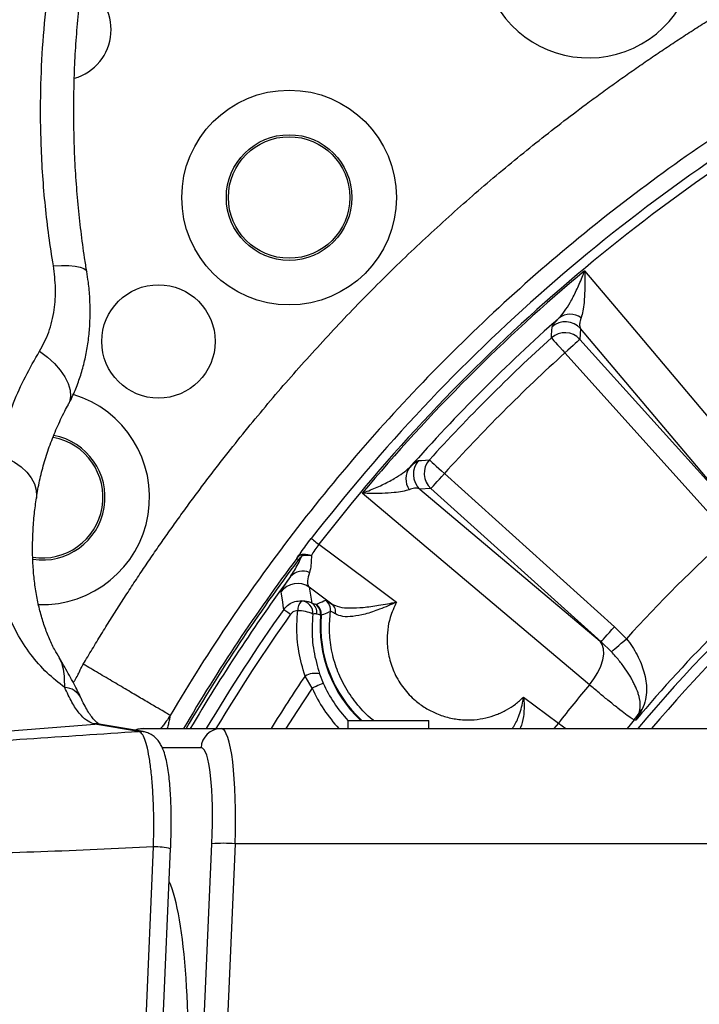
# Model space of a CAD drawing. Extents: x 0 to 16820, y 0 to 11880.
# Tile 26 of 77: x 7371 to 7539, y 6662 to 6905. Entities that reach past the tile are written whole.
import ezdxf

# ---------------------------------------------------------------- set-up
doc = ezdxf.new("R2010")
doc.units = 0
doc.header["$LTSCALE"] = 20
doc.layers.get('0').update_dxf_attribs({"linetype": 'CONTINUOUS'})
doc.styles.add('SLDTEXTSTYLE0', font='TXT', dxfattribs={"width": 0.605})
doc.dimstyles.new('SLDDIMSTYLE1', dxfattribs={"dimtxt": 100, "dimasz": 100, "dimexe": 0, "dimexo": 0.0625, "dimgap": 25, "dimtad": 1, "dimdec": 4, "dimlfac": 20, "dimzin": 12, "dimtxsty": 'SLDTEXTSTYLE0', "dimsah": 1, "dimcen": 0.09, "dimazin": 3, "dimtfac": 1, "dimtofl": 0, "dimtmove": 0, "dimatfit": 3, "dimtolj": 1, "dimtzin": 12})

# ---------------------------------------------------------------- blocks, each defined once
blk = doc.blocks.new('_D_2')
at = {"color": 7, "linetype": 'CONTINUOUS'}
for p, q in [((4317.75, 7120.33), (3817.21, 7208.59)), ((7831.16, 6507.87), (11826.43, 6507.87))]:
    blk.add_line(p, q, dxfattribs=at)
blk.add_arc((7791.16, 6507.87), 4005.26, 0, 170, dxfattribs=at)
for points in [[(3846.75, 7203.38), (3880.08, 7298.85), (3850.61, 7304.42)], [(11796.43, 6507.87), (11810.18, 6608.05), (11780.18, 6607.68)]]:
    blk.add_solid(points, dxfattribs=at)
at = {"color": 7, "linetype": 'CONTINUOUS', "insert": (8009.94, 10638.69), "char_height": 100, "attachment_point": 1, "rotation": 355, "style": 'SLDTEXTSTYLE0'}
blk.add_mtext('170°', dxfattribs=at)

msp = doc.modelspace()

# ---------------------------------------------------------------- linework, layer by layer
at = {"color": 8, "linetype": 'CONTINUOUS'}
for p, q in [((7509.5679735, 6829.1149831), (7509.4280516, 6826.4297641)), ((7547.054482, 6784.6573389), (7509.5679735, 6829.1149831)), ((7509.4280516, 6826.4297641), (7547.261325, 6784.4116783)), ((7543.5506974, 6781.0705996), (7505.717424, 6823.0887151)), ((7475.9476458, 6793.3189369), (7517.9657613, 6755.4856634)), ((7472.6065968, 6789.6083093), (7469.9213778, 6789.4683874)), ((7469.9213778, 6789.4683874), (7514.379022, 6751.9818789)), ((7514.6246825, 6751.7750359), (7472.6065968, 6789.6083093)), ((7442.6003967, 6765.2534342), (7443.2402228, 6761.3545454)), ((7448.1639539, 6761.1072159), (7442.6003967, 6765.2534342)), ((7443.2402228, 6761.3545454), (7444.1500877, 6761.0437668)), ((7444.1500877, 6761.0437668), (7444.3114077, 6761.0200739)), ((7445.5463861, 6758.3275235), (7445.3746651, 6758.351276)), ((7517.9657613, 6755.4856634), (7520.9058498, 6752.547065)), ((7517.2157263, 6749.2919511), (7514.6246825, 6751.7750359)), ((7443.2972346, 6740.3351611), (7441.536573, 6743.340919)), ((7445.1224183, 6743.8456065), (7446.0212563, 6741.5644771)), ((7495.5035125, 6738.1533182), (7504.1150724, 6731.7315287)), ((7213.0198752, 6717.0889324), (7389.6138345, 6731.4952261)), ((7389.6138345, 6731.4952261), (7389.3138741, 6731.5631008)), ((7400.4574095, 6729.6794898), (7389.6138345, 6731.4952261)), ((7504.1150724, 6731.7315287), (7502.9847001, 6730.3716338)), ((7504.1150724, 6731.7315287), (7505.9055661, 6730.3716338)), ((7415.8793961, 6725.6333179), (7406.307963, 6725.6333179)), ((7412.8485893, 6570.8716384), (7418.5585653, 6701.9417233)), ((7424.2713426, 6701.9417233), (7418.5613667, 6570.8716384)), ((7563.7846415, 6701.9417233), (7424.2713426, 6701.9417233)), ((7398.8709425, 6579.9931458), (7404.1416322, 6701.1769659))]:
    msp.add_line(p, q, dxfattribs=at)
at = {"color": 7, "linetype": 'CONTINUOUS'}
for p, q in [((7380.9091424, 6747.6241386), (7380.868045, 6747.6903147)), ((7401.5821193, 6729.6230144), (7390.7385443, 6731.4387507)), ((7452.0859395, 6732.3716379), (7452.0859395, 6730.3716338)), ((7452.0859395, 6732.3716379), (7462.08593, 6732.3716379)), ((7462.08593, 6732.3716379), (7472.0859204, 6732.3716379)), ((7472.0859204, 6730.3716338), (7472.0859204, 6732.3716379)), ((7401.7347072, 6730.3716338), (7420.8110546, 6730.3716338)), ((7420.8110546, 6730.3716338), (7541.8788319, 6730.3716338)), ((7403.0851399, 6579.5142076), (7408.3557998, 6700.6980276))]:
    msp.add_line(p, q, dxfattribs=at)
at = {"color": 8, "linetype": 'CONTINUOUS', "flags": 128}
for points in [[(7379.4014429, 6844.6035481), (7381.4142917, 6844.6610964), (7383.2131599, 6844.6192539), (7384.7530161, 6844.4790638), (7385.9953557, 6844.2441023), (7386.9090949, 6843.9201808), (7387.4713753, 6843.5154057), (7387.6593088, 6843.1347406)], [(7510.5810438, 6843.3640993), (7521.5368842, 6830.3695715), (7557.8537558, 6787.2938311)], [(7502.3658251, 6826.7898357), (7502.4082934, 6827.5329268), (7502.5222872, 6829.4899857)], [(7502.3658251, 6826.7898357), (7502.4591659, 6826.6867793), (7502.6695107, 6826.4544702), (7502.9893492, 6826.1012829), (7503.4071778, 6825.6398833), (7503.907976, 6825.0868714), (7504.4737433, 6824.4620657), (7505.0842141, 6823.7879372), (7505.717424, 6823.0887151)], [(7509.4280516, 6826.4297641), (7509.3247269, 6826.336751), (7509.0918218, 6826.1270321), (7508.7377404, 6825.8082068), (7508.2751487, 6825.3916896), (7507.7207063, 6824.8924709), (7507.0943211, 6824.3284619), (7506.4184641, 6823.7199283), (7505.717424, 6823.0887151)], [(7376.0115181, 6823.4812415), (7377.9484008, 6822.0479882), (7379.6671902, 6820.4902208), (7381.1215137, 6818.8498712), (7382.2721814, 6817.1712554), (7383.088169, 6815.4995537), (7383.5474228, 6813.8799167), (7383.6376344, 6812.3560047), (7383.3563005, 6810.9688855), (7383.0700492, 6810.3230393)], [(7365.7802616, 6798.002342), (7367.8644274, 6797.1695161), (7369.7676336, 6796.1502171), (7371.4440142, 6794.9690318), (7372.8531872, 6793.6543918), (7373.9611779, 6792.2380364), (7374.7412537, 6790.7540596), (7375.1746093, 6789.2382837), (7375.2508138, 6787.7272463), (7375.2023851, 6787.2723437)], [(7469.5463751, 6796.5140736), (7470.288155, 6796.5576446), (7472.2465252, 6796.6705358)], [(7472.2465252, 6796.6705358), (7472.3495816, 6796.577195), (7472.5818907, 6796.3668502), (7472.935078, 6796.0470116), (7473.3964776, 6795.6291831), (7473.9494895, 6795.1283849), (7474.5742952, 6794.5626176), (7475.2484237, 6793.9521468), (7475.9476458, 6793.3189369)], [(7472.6065968, 6789.6083093), (7472.6996099, 6789.711634), (7472.9093288, 6789.9445391), (7473.2281541, 6790.2986205), (7473.6446713, 6790.7612121), (7474.14389, 6791.3156545), (7474.707899, 6791.9420398), (7475.3164326, 6792.6178968), (7475.9476458, 6793.3189369)], [(7511.7425297, 6741.1826051), (7498.7478231, 6752.1382219), (7455.6722616, 6788.4553171)], [(7443.0925821, 6777.2857344), (7443.1589817, 6777.2343552), (7443.2774757, 6777.1426237), (7443.4464549, 6777.0118213), (7443.663684, 6776.8437064), (7443.9262127, 6776.6404844), (7444.2304944, 6776.4049566), (7444.572476, 6776.1402524), (7444.9475383, 6775.849948)], [(7444.9475383, 6775.849948), (7456.868348, 6766.9618225), (7464.1044115, 6761.5664995)], [(7439.9515663, 6772.0618344), (7439.865527, 6772.126565), (7439.7883092, 6772.1846497), (7439.7202407, 6772.2358501), (7439.6615897, 6772.2799576), (7439.6126245, 6772.3167932), (7439.5735537, 6772.3462081), (7439.5445262, 6772.3680234), (7439.5257209, 6772.3821795)], [(7436.3094245, 6759.7935891), (7436.2628733, 6760.0845492), (7436.0280012, 6761.5587211), (7435.6242393, 6764.1202009)], [(7436.3094245, 6759.7935891), (7436.3478397, 6759.76632), (7436.4426409, 6759.6990264), (7436.5915929, 6759.5932877), (7436.7912089, 6759.4515479), (7437.0368098, 6759.2772043), (7437.3226737, 6759.0742505), (7437.6420652, 6758.8475144), (7437.9875337, 6758.6022413)], [(7445.3746651, 6758.351276), (7444.8642706, 6758.5144735), (7444.4630717, 6758.6428917)], [(7514.6246825, 6751.7750359), (7514.7177254, 6751.8783605), (7514.9274443, 6752.1112508), (7515.2462696, 6752.4653471), (7515.662757, 6752.9279238), (7516.1620055, 6753.4823811), (7516.7260145, 6754.1087812), (7517.3345481, 6754.7846383), (7517.9657613, 6755.4856634)], [(7517.2157263, 6749.2919511), (7517.3867022, 6749.4427806), (7517.6640128, 6749.6873981), (7518.0392836, 6750.0184274), (7518.5011898, 6750.4258699), (7519.0357541, 6750.8974171), (7519.6267937, 6751.4187938), (7520.2565168, 6751.9742793), (7520.9058498, 6752.547065)], [(7511.7425297, 6741.1826051), (7512.8759419, 6742.6752246), (7513.8261889, 6744.2345119), (7514.5596837, 6745.8053327), (7515.0504981, 6747.3321504), (7515.2812575, 6748.7609482), (7515.243796, 6750.0412113), (7514.9394845, 6751.1276698), (7514.379022, 6751.9818789)], [(7443.2972346, 6740.3351611), (7439.5373737, 6734.6078104), (7436.8416642, 6730.3716338)], [(7446.0212563, 6741.5644771), (7445.9306275, 6741.5235734), (7445.7496678, 6741.4419151), (7445.4846357, 6741.3223034), (7445.1445912, 6741.1688513), (7444.741187, 6740.9868038), (7444.2882811, 6740.7824195), (7443.8014005, 6740.562687), (7443.2972346, 6740.3351611)], [(7390.7613431, 6731.4342207), (7390.3497432, 6731.5156704), (7389.3138741, 6731.5631008)], [(7390.7385443, 6731.4387507), (7390.6528031, 6731.4523256), (7389.6138345, 6731.4952261)], [(7522.8263413, 6732.4972993), (7521.8537127, 6731.3302553), (7521.0611795, 6730.3716338)], [(7523.1912409, 6732.4248797), (7523.0570112, 6732.451523), (7522.8263413, 6732.4972993)], [(7401.5803908, 6729.6233124), (7401.4963781, 6729.6365893), (7400.4574095, 6729.6794898)]]:
    msp.add_lwpolyline(points, dxfattribs=at)
at = {"color": 7, "linetype": 'CONTINUOUS'}
for centre, radius in [((7437.6113329, 6861.425028), 26.5), ((7437.6113329, 6861.425028), 15.5), ((7437.6113329, 6861.425028), 15), ((7405.3524318, 6825.9107475), 14)]:
    msp.add_circle(centre, radius, dxfattribs=at)
for centre, radius, start, end in [((7791.1647235, 6507.8716374), 3487, 190, 170), ((7791.1647235, 6507.8716374), 1348, 190, 170), ((7511.5682718, 6922.3904237), 26.5, 68.172620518, 10.23920575), ((7381.1647235, 6902.8716374), 12.5, 286.13561954, 64.841865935), ((7376.6459372, 6787.4680891), 26.5, 268.043364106, 73.298312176), ((7376.6459372, 6787.4680891), 15, 261.008168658, 79.741292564), ((7376.6459372, 6787.4680891), 15.5, 261.457953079, 79.486189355), ((7791.1647235, 6507.8716374), 438.5796705, 143.635970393, 149.514555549), ((7401.7359842, 6725.4826769), 4.8889571, 90.014965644, 114.390276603)]:
    msp.add_arc(centre, radius, start, end, dxfattribs=at)
at = {"color": 8, "linetype": 'CONTINUOUS'}
for centre, radius, start, end in [((7791.1647235, 6507.8716374), 440.1569948, 120.14962838, 142.259484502), ((7791.1647235, 6507.8716374), 437.8112773, 120.14962838, 142.259484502), ((7791.1647235, 6507.8716374), 347.8864393, 104.357550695, 140.239750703), ((7791.1647235, 6507.8716374), 437.3584312, 129.906877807, 140.093122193), ((7791.1647235, 6507.8716374), 345.2830534, 106.973662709, 139.879382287), ((7791.1647235, 6507.8716374), 432.6426478, 131.542887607, 138.457112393), ((7505.8561197, 6825.7512827), 5.0092254, 42.18302672, 131.72365252), ((7507.014847, 6827.9893835), 4.6203697, 54.381396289, 126.839858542), ((7505.7162563, 6823.0660119), 5.0092168, 42.183914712, 131.978623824), ((7791.1647235, 6507.8716374), 430.2483248, 132.162662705, 137.837337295), ((7791.1647235, 6507.8716374), 425.2551772, 132.162662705, 137.837337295), ((7473.2850781, 6793.1802412), 5.0092254, 138.27634748, 227.816973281), ((7475.970349, 6793.3201046), 5.0092168, 138.021376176, 227.816085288), ((7471.0469774, 6792.0215139), 4.6203697, 143.160141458, 215.618603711), ((7791.1647235, 6507.8716374), 364.5626394, 132.155717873, 137.844282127), ((7791.1647235, 6507.8716374), 349.6197189, 129.961933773, 140.038066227), ((7791.1647235, 6507.8716374), 440.0179812, 143.0487166, 149.624748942), ((7791.1647235, 6507.8716374), 439.4851071, 143.0487166, 149.584022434), ((7443.3853244, 6772.0088815), 2.7853109, 150.027575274, 160.79410389), ((7441.0017279, 6765.136306), 4.0943387, 66.579107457, 137.328696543), ((7439.6800069, 6761.1921381), 5.0022798, 54.280908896, 144.172585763), ((7791.1647235, 6507.8716374), 435.1860973, 144.627965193, 149.251170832), ((7442.7739658, 6759.6711332), 3.047308, 133.596857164, 184.489075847), ((7440.4845289, 6758.879261), 3.0046542, 354.993015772, 86.411253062), ((7441.481923, 6758.9300663), 2.9949486, 354.497663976, 54.049330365), ((7442.3918052, 6758.6193569), 2.9948824, 354.864408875, 54.048822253), ((7442.5562492, 6758.5855484), 3.001249, 355.068049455, 54.210477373), ((7444.8397076, 6759.6076287), 3.0010374, 352.924215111, 54.211877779), ((7446.5774912, 6759.1528189), 2.5172468, 348.68424805, 50.932371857), ((7791.1647235, 6507.8716374), 433.1281226, 144.627965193, 149.089078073), ((7439.9983077, 6751.6452938), 7.7917459, 63.477402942, 91.929170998), ((7477.1023659, 6755.590905), 31.8475648, 175.027654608, 226.808915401), ((7477.1023659, 6755.590905), 31.6744334, 175.043553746, 227.143561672), ((7791.1647235, 6507.8716374), 421.5277303, 146.040327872, 148.140243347), ((7443.9702491, 6739.0406576), 4.9411565, 76.515750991, 119.507116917), ((7382.0469385, 6735.8878421), 4.6333536, 25.832375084, 88.102111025), ((7477.1023659, 6755.590905), 37.0880758, 204.288923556, 222.842328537), ((7477.1023659, 6755.590905), 34.0994917, 204.288923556, 222.916131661), ((7791.1647235, 6507.8716374), 364.0202733, 140.138910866, 142.050589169), ((7515.1086933, 6738.9009722), 10.0284154, 320.316009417, 333.014845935), ((7526.7117586, 6732.677441), 3.1479043, 126.865345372, 147.894642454), ((7420.8398484, 6725.406062), 4.9656553, 90.332236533, 177.376912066), ((7421.4149539, 6668.0949239), 33.9671132, 85.176142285, 94.823857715), ((7404.5759428, 6686.2187998), 14.9644699, 75.369244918, 91.66311669)]:
    msp.add_arc(centre, radius, start, end, dxfattribs=at)
for centre, major_axis, ratio, start_param, end_param in [((7419.5170023, 6700.3716374), (1.3264313, 29.9992851), 0.1561366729, 4.7716523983, 6.2900888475), ((7414.5853285, 6700.6333172), (1.3263896, 24.9991436), 0.1560060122, 4.7730259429, 6.2914623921), ((7401.2932135, 6625.7781991), (3.713891, 69.9976022), 0.1560060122, 4.7730259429, 5.9900029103)]:
    msp.add_ellipse(centre, major_axis=major_axis, ratio=ratio, start_param=start_param, end_param=end_param, dxfattribs=at)
for points, knots in [([(7379.4014429, 6844.6035481), (7379.0171857, 6847.0350127), (7378.2486703, 6851.8979481), (7377.3903584, 6859.3182914), (7376.7528515, 6866.8097973), (7376.2831646, 6875.8262442), (7376.1703398, 6886.3805885), (7376.6572108, 6898.4526369), (7377.773531, 6910.5445025), (7379.5099234, 6922.4112056), (7381.8422054, 6933.9545057), (7384.7383596, 6945.0863146), (7388.2305813, 6955.8962144), (7392.2647865, 6966.1706314), (7396.799962, 6975.8290325), (7401.790032, 6984.8040365), (7407.2783328, 6993.1526368), (7413.1691197, 7000.701271), (7419.407469, 7007.3966732), (7425.9597961, 7013.2224507), (7432.8678473, 7018.1876052), (7439.3448488, 7021.8040525), (7445.2297564, 7024.3329248), (7450.4512094, 7026.0341926), (7455.7369671, 7027.2636981), (7459.2947375, 7027.6466852), (7461.0736345, 7027.8381801)], [0, 0, 0, 0, 0.0289409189, 0.0578819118, 0.0869833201, 0.1160847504, 0.1621286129, 0.2084945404, 0.2553591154, 0.3029064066, 0.3489631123, 0.3953405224, 0.4422136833, 0.489764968, 0.5359770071, 0.582509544, 0.6295367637, 0.6772401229, 0.7235683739, 0.7702153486, 0.8178642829, 0.865858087, 0.8992746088, 0.9326907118, 0.9663451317, 1, 1, 1, 1]), ([(7386.7981223, 6746.2667093), (7387.162686, 6746.8832118), (7387.8917513, 6748.1161116), (7388.9959931, 6749.9589386), (7390.1078977, 6751.7967703), (7391.2282366, 6753.6291517), (7392.3568032, 6755.4562047), (7393.4936528, 6757.2778967), (7394.6387705, 6759.0942364), (7395.7921604, 6760.9052214), (7396.9538214, 6762.7108524), (7398.1237537, 6764.5111293), (7399.3019573, 6766.306052), (7400.4884323, 6768.0956206), (7401.6831785, 6769.879835), (7402.886196, 6771.6586953), (7404.0974848, 6773.4322014), (7405.317045, 6775.2003533), (7406.5448764, 6776.9631511), (7407.7809791, 6778.7205947), (7409.025353, 6780.4726841), (7410.2779983, 6782.2194194), (7411.5389148, 6783.9608005), (7412.8081027, 6785.6968275), (7414.0855618, 6787.4275002), (7415.3712922, 6789.1528188), (7416.6652938, 6790.8727832), (7417.9675669, 6792.5873935), (7419.2781107, 6794.2966491), (7420.5969278, 6796.0005526), (7424.6836615, 6801.2311971), (7431.6894306, 6809.8594577), (7441.9090947, 6821.6265104), (7452.5077956, 6833.0408327), (7463.4777605, 6844.0950774), (7474.8080247, 6854.7786981), (7486.4891555, 6865.0794163), (7498.5171807, 6874.9940359), (7507.9088874, 6882.2253921), (7514.4386657, 6887.0371082), (7517.9727456, 6889.5913396), (7521.5283327, 6892.1114169), (7525.1054348, 6894.5973508), (7528.7040523, 6897.0491343), (7532.3241759, 6899.4667844), (7535.9658416, 6901.85024), (7539.6289144, 6904.1997276), (7543.313898, 6906.5144023), (7547.0189118, 6908.797417), (7549.5067085, 6910.2903266), (7550.750694, 6911.0368338)], [0, 0, 0, 0, 0.0091480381, 0.0182945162, 0.0274396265, 0.0365835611, 0.0457265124, 0.0548686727, 0.0640102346, 0.0731513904, 0.0822923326, 0.0914332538, 0.1005743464, 0.109715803, 0.1188578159, 0.1280005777, 0.1371442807, 0.1462891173, 0.1554352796, 0.16458296, 0.1737323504, 0.1828836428, 0.192037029, 0.2011927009, 0.2103508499, 0.2195116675, 0.228675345, 0.2378420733, 0.2470120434, 0.256185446, 0.2653624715, 0.331794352, 0.3981134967, 0.4643928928, 0.530705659, 0.5969914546, 0.6632616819, 0.7295898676, 0.7960493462, 0.8146250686, 0.833189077, 0.851742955, 0.870288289, 0.8888266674, 0.9073596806, 0.92588892, 0.9444159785, 0.9629424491, 0.9814699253, 1, 1, 1, 1]), ([(7565.1315707, 6890.6152781), (7549.0349946, 6881.1092819), (7533.5389535, 6870.5865502), (7503.9940226, 6847.6747198), (7489.9452574, 6835.2857178), (7463.518226, 6808.8382806), (7451.1400711, 6794.7799571), (7428.2510517, 6765.2173503), (7417.7402837, 6749.7131916), (7408.2467144, 6733.6092829)], [0, 0, 0, 0, 0.25, 0.25, 0.5, 0.5, 0.75, 0.75, 1, 1, 1, 1]), ([(7376.0115181, 6823.4812415), (7376.8233471, 6825.0104546), (7378.4784804, 6828.1281694), (7379.6928401, 6833.4462659), (7380.0982933, 6839.0057537), (7379.636328, 6842.7167173), (7379.4014429, 6844.6035481)], [0, 0, 0, 0, 0.256601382, 0.5231513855, 0.7575474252, 1, 1, 1, 1]), ([(7504.2445635, 6831.6871322), (7504.7114187, 6832.2174815), (7505.6601157, 6833.2952049), (7507.0946422, 6835.6217509), (7508.5510989, 6838.4270896), (7509.7217358, 6841.1225948), (7510.375641, 6842.8115091), (7510.5783222, 6843.3567774), (7510.5810438, 6843.3640993)], [0, 0, 0, 0, 0.1930959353, 0.3923904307, 0.6360041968, 0.8839748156, 0.998442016, 1, 1, 1, 1]), ([(7510.5810438, 6843.3640993), (7510.5813223, 6843.3567476), (7510.6019848, 6842.8113214), (7510.6484199, 6841.1335332), (7510.6429772, 6838.4413123), (7510.4772315, 6835.6628801), (7510.1917234, 6833.3402173), (7509.8675345, 6832.2764162), (7509.70569, 6831.7453361)], [0, 0, 0, 0, 0.0015655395, 0.1161486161, 0.3620028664, 0.6076529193, 0.8041290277, 1, 1, 1, 1]), ([(7502.5222872, 6829.4899857), (7502.5753856, 6829.6255237), (7502.6832918, 6829.9009633), (7503.3472443, 6830.7179411), (7504.0036973, 6831.4269735), (7504.2445635, 6831.6871322)], [0, 0, 0, 0, 0.38016519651, 0.77256984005, 1, 1, 1, 1]), ([(7509.70569, 6831.7453361), (7509.6175146, 6831.4895349), (7509.3781874, 6830.7952354), (7509.2769508, 6829.8612521), (7509.4702093, 6829.3656797), (7509.5679735, 6829.1149831)], [0, 0, 0, 0, 0.2237547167, 0.6073186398, 1, 1, 1, 1]), ([(7365.7802616, 6798.002342), (7366.2609581, 6800.1323346), (7367.2252872, 6804.4053304), (7369.5137278, 6810.8304819), (7372.3684052, 6817.2346073), (7374.7949033, 6821.3951827), (7376.0115181, 6823.4812415)], [0, 0, 0, 0, 0.246304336, 0.4941131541, 0.7463548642, 1, 1, 1, 1]), ([(7382.2003876, 6740.518654), (7380.7178993, 6741.6772856), (7377.6623915, 6744.0653028), (7373.7187581, 6748.5968419), (7370.2706106, 6753.9231246), (7367.5081526, 6760.0098007), (7365.5192844, 6766.706739), (7364.3305176, 6773.8897831), (7363.9555828, 6781.5030642), (7364.3415838, 6789.5526171), (7365.2995733, 6795.1791355), (7365.7802616, 6798.002342)], [0, 0, 0, 0, 0.1032127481, 0.2127283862, 0.3230898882, 0.4361351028, 0.5501082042, 0.660521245, 0.7717564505, 0.8854747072, 1, 1, 1, 1]), ([(7467.3492287, 6794.7917974), (7467.7702684, 6795.1770722), (7468.6275583, 6795.9615403), (7469.2810933, 6796.4357802), (7469.4757568, 6796.4932319), (7469.5463751, 6796.5140736)], [0, 0, 0, 0, 0.3808091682, 0.7753754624, 1, 1, 1, 1]), ([(7455.6722616, 6788.4553171), (7455.6795834, 6788.4580386), (7456.2248522, 6788.6607196), (7457.9038963, 6789.3110539), (7460.6024479, 6790.4799136), (7463.3941508, 6791.9317039), (7465.7350146, 6793.3688157), (7466.8117165, 6794.3179631), (7467.3492287, 6794.7917974)], [0, 0, 0, 0, 0.0015579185, 0.1160203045, 0.3619093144, 0.6075986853, 0.8041049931, 1, 1, 1, 1]), ([(7467.2910248, 6789.3306709), (7466.7599446, 6789.1688264), (7465.6961436, 6788.8446375), (7463.3734808, 6788.5591294), (7460.5950486, 6788.3933837), (7457.9028276, 6788.387941), (7456.2250395, 6788.4343761), (7455.6796133, 6788.4550385), (7455.6722616, 6788.4553171)], [0, 0, 0, 0, 0.1958709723, 0.3923470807, 0.6379971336, 0.8838513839, 0.9984344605, 1, 1, 1, 1]), ([(7469.9213778, 6789.4683874), (7469.7829525, 6789.5320916), (7469.411804, 6789.7028965), (7468.5897446, 6789.7414519), (7467.727442, 6789.4687083), (7467.2910248, 6789.3306709)], [0, 0, 0, 0, 0.2270655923, 0.6088126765, 1, 1, 1, 1]), ([(7439.5257209, 6772.3821795), (7439.8708832, 6772.8833588), (7440.5753503, 6773.9062524), (7441.7808112, 6775.5691619), (7442.6508741, 6776.707719), (7443.0925821, 6777.2857344)], [0, 0, 0, 0, 0.3210894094, 0.6553349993, 1, 1, 1, 1]), ([(7444.9475374, 6775.8499474), (7444.58766, 6775.3912727), (7444.2554345, 6774.9284057), (7443.6416384, 6773.9950846), (7443.3600302, 6773.5233021), (7443.1130907, 6773.0677279)], [0, 0, 0, 0, 0.5, 0.5, 1, 1, 1, 1]), ([(7437.9913484, 6767.9114139), (7438.62133, 6768.911438), (7439.6094958, 6770.4800389), (7440.4502761, 6772.2746489), (7440.7550369, 6772.925148)], [0, 0, 0, 0, 0.6375261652, 1, 1, 1, 1]), ([(7439.5257209, 6772.3821795), (7439.7490868, 6772.6293076), (7440.0640689, 6772.9777983), (7440.5049986, 6773.2575162), (7440.762711, 6773.3676072), (7440.9136153, 6773.3911777), (7440.9725045, 6773.4003759)], [0, 0, 0, 0, 0.4903893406, 0.6915284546, 0.8796213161, 1, 1, 1, 1]), ([(7440.7550369, 6772.925148), (7440.7324583, 6772.9126651), (7440.6649084, 6772.875319), (7440.5409776, 6772.7618909), (7440.2868557, 6772.4966916), (7440.0947588, 6772.2475495), (7439.9515663, 6772.0618344)], [0, 0, 0, 0, 0.0751356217, 0.2247878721, 0.4221428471, 1, 1, 1, 1]), ([(7443.1130861, 6773.0677224), (7443.1054662, 6773.0685899), (7442.7655475, 6773.107289), (7441.8966473, 6773.1570822), (7441.1906607, 6773.0136511), (7440.7550369, 6772.925148)], [0, 0, 0, 0, 0.0087050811, 0.3883289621, 1, 1, 1, 1]), ([(7440.9725049, 6773.4003777), (7441.270723, 6773.430066), (7441.600662, 6773.4164724), (7442.1417216, 6773.3327049), (7442.3307187, 6773.2937604), (7442.6192687, 6773.2203426), (7442.7165417, 6773.1933423), (7442.9132781, 6773.1342953), (7443.0139982, 6773.1018075), (7443.1130907, 6773.0677279)], [0, 0, 0, 0, 0.5, 0.5, 0.75, 0.75, 0.875, 0.875, 1, 1, 1, 1]), ([(7443.1130907, 6773.0677279), (7443.1086871, 6772.6710251), (7443.1005787, 6772.2839419), (7443.0681367, 6771.5293932), (7443.043837, 6771.161806), (7442.9374396, 6770.1063121), (7442.8242705, 6769.458651), (7442.6291634, 6768.8933026)], [0, 0, 0, 0, 0.25, 0.25, 0.5, 0.5, 1, 1, 1, 1]), ([(7435.6242393, 6764.1202009), (7435.6542986, 6764.2181667), (7435.7154583, 6764.4174913), (7436.2726483, 6765.3365848), (7437.0328989, 6766.5083223), (7437.6694651, 6767.4402032), (7437.9913484, 6767.9114139)], [0, 0, 0, 0, 0.2850786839, 0.5800308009, 0.7876402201, 1, 1, 1, 1]), ([(7442.629156, 6768.8933111), (7442.4302739, 6768.1681456), (7442.0909152, 6766.9307727), (7442.1903322, 6765.8146037), (7442.4625418, 6765.4420874), (7442.6003967, 6765.2534342)], [0, 0, 0, 0, 0.4113422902, 0.7018864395, 1, 1, 1, 1]), ([(7436.3094245, 6759.7935891), (7436.6819812, 6760.2192156), (7437.4282007, 6761.0717322), (7439.0008957, 6761.8149239), (7440.1186677, 6761.8571146), (7440.6726037, 6761.8780232)], [0, 0, 0, 0, 0.3346353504, 0.6702642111, 1, 1, 1, 1]), ([(7440.6726037, 6761.8780232), (7441.2356678, 6761.8870728), (7442.1115001, 6761.9011494), (7442.9432109, 6761.4983787), (7443.2402228, 6761.3545454)], [0, 0, 0, 0, 0.6428903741, 1, 1, 1, 1]), ([(7444.3114077, 6761.0200739), (7444.9464703, 6761.3085372), (7445.7032631, 6761.6522937), (7446.4711656, 6761.9880232), (7446.5946828, 6762.0420254)], [0, 0, 0, 0, 0.8391499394, 1, 1, 1, 1]), ([(7446.5946828, 6762.0420254), (7446.7166935, 6761.9958948), (7446.9195769, 6761.9191874), (7447.8092967, 6761.3386342), (7448.1639539, 6761.1072159)], [0, 0, 0, 0, 0.6013832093, 1, 1, 1, 1]), ([(7448.1639539, 6761.1072159), (7448.7337596, 6760.8380983), (7449.8835416, 6760.2950595), (7452.6795871, 6760.0757835), (7456.029285, 6760.2505591), (7459.2151371, 6760.7014911), (7461.9473117, 6761.1747519), (7463.38631, 6761.4374324), (7464.0974483, 6761.565248), (7464.1044115, 6761.5664995)], [0, 0, 0, 0, 0.1696038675, 0.342234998, 0.5281910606, 0.7431229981, 0.8697904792, 0.9987250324, 1, 1, 1, 1]), ([(7464.1044115, 6761.5664995), (7464.0977462, 6761.5634497), (7462.7668467, 6760.9544792), (7460.2188605, 6759.8426105), (7456.5043105, 6758.5988165), (7453.3582872, 6757.9778063), (7450.7174281, 6757.9180008), (7449.6011861, 6758.4127401), (7449.0458046, 6758.6588955)], [0, 0, 0, 0, 0.0012864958, 0.2568831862, 0.470125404, 0.655171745, 0.8284321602, 1, 1, 1, 1]), ([(7464.1044115, 6761.5664995), (7463.5307385, 6760.3222699), (7462.5125745, 6758.113991), (7461.8729487, 6754.7599846), (7461.7114109, 6751.3428), (7462.2413854, 6747.6610534), (7463.6167675, 6743.7844358), (7465.7947795, 6740.2463638), (7468.4486805, 6737.4512909), (7471.2466417, 6735.4186175), (7474.0387531, 6733.978399), (7477.0919914, 6732.9763071), (7480.2094311, 6732.4884975), (7483.2725404, 6732.4966739), (7486.1056019, 6732.9237361), (7488.8049867, 6733.7468722), (7491.2577793, 6734.8922793), (7493.533984, 6736.3480028), (7494.8470863, 6737.5516228), (7495.5035125, 6738.1533182)], [0, 0, 0, 0, 0.0670109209, 0.118932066, 0.1708870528, 0.2428032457, 0.3148059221, 0.3945749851, 0.4743928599, 0.5332872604, 0.5921785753, 0.6533552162, 0.7145074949, 0.7670927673, 0.8196486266, 0.8663304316, 0.9129859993, 0.9565012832, 1, 1, 1, 1]), ([(7439.7360061, 6759.4326234), (7439.5148111, 6759.4256411), (7439.0718683, 6759.411659), (7438.4379789, 6759.1166807), (7438.1371058, 6758.7730629), (7437.9875337, 6758.6022413)], [0, 0, 0, 0, 0.3340525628, 0.6689396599, 1, 1, 1, 1]), ([(7441.536573, 6743.340919), (7440.9661625, 6745.3304667), (7439.8091548, 6749.36602), (7439.3933327, 6754.8442038), (7439.6451447, 6758.2159826), (7439.7360061, 6759.4326234)], [0, 0, 0, 0, 0.3832992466, 0.7774755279, 1, 1, 1, 1]), ([(7443.4777175, 6758.6170233), (7443.3939532, 6757.5008274), (7443.1655608, 6754.4573976), (7443.5337138, 6749.4278392), (7444.587871, 6745.7238457), (7445.1224183, 6743.8456065)], [0, 0, 0, 0, 0.2220814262, 0.6055292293, 1, 1, 1, 1]), ([(7444.4630717, 6758.6428917), (7444.3488617, 6758.6698267), (7444.0281679, 6758.7454586), (7443.6933168, 6758.6673286), (7443.4777175, 6758.6170233)], [0, 0, 0, 0, 0.3561338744, 1, 1, 1, 1]), ([(7447.8178893, 6759.2379546), (7447.2345437, 6759.0087206), (7446.4734441, 6758.7096355), (7445.7219069, 6758.3998691), (7445.5463861, 6758.3275235)], [0, 0, 0, 0, 0.7664509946, 1, 1, 1, 1]), ([(7458.5196649, 6732.3716379), (7458.3892021, 6732.4641103), (7456.9016427, 6733.5184978), (7454.4931997, 6736.1664164), (7451.9824333, 6739.6216341), (7450.0232995, 6743.3698983), (7448.5461127, 6747.2985524), (7447.7776235, 6751.320686), (7447.4853179, 6755.329269), (7447.6836905, 6757.6607261), (7447.8178893, 6759.2379546)], [0, 0, 0, 0, 0.0162808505, 0.1856371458, 0.359346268, 0.4473347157, 0.6090705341, 0.7751600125, 0.8478959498, 1, 1, 1, 1]), ([(7449.0458046, 6758.6588955), (7448.7720184, 6758.8316125), (7448.0815815, 6759.2671719), (7447.9171295, 6759.2489505), (7447.8178893, 6759.2379546)], [0, 0, 0, 0, 0.3965406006, 1, 1, 1, 1]), ([(7520.9058498, 6752.547065), (7521.3924842, 6751.9119386), (7522.3822421, 6750.6201652), (7523.5762488, 6748.5440984), (7524.5500389, 6746.4278267), (7525.2861406, 6744.2574442), (7525.7601462, 6742.0607121), (7525.9206438, 6739.7691045), (7525.7241942, 6737.4770275), (7525.1261179, 6735.9628069), (7524.8232161, 6735.1959145)], [0, 0, 0, 0, 0.1079713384, 0.2196011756, 0.3302509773, 0.443624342, 0.5685253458, 0.6962187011, 0.8461468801, 1, 1, 1, 1]), ([(7382.2003876, 6740.518654), (7382.1933531, 6741.4897774), (7382.1792814, 6743.4324128), (7381.8288343, 6745.3999898), (7381.4115707, 6746.8909598), (7381.0362843, 6747.4386041), (7380.9091424, 6747.6241386)], [0, 0, 0, 0, 0.3138067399, 0.6277391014, 0.8738830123, 1, 1, 1, 1]), ([(7524.0452501, 6734.3504787), (7524.1317874, 6734.6034152), (7524.1932732, 6734.8496602), (7524.2809338, 6735.3454877), (7524.3067212, 6735.5946286), (7524.3381133, 6736.3554467), (7524.298172, 6736.880692), (7524.1559293, 6737.7122025), (7524.0943187, 6737.997421), (7523.9450606, 6738.5769683), (7523.8574129, 6738.8717303), (7523.5564741, 6739.7721784), (7523.3054552, 6740.393999), (7522.8522477, 6741.3633011), (7522.687725, 6741.6935743), (7522.3363712, 6742.3590295), (7522.1493665, 6742.6947244), (7521.5544205, 6743.7109012), (7521.1128067, 6744.4004692), (7520.3787061, 6745.4537588), (7520.1223885, 6745.8073218), (7519.5928102, 6746.5101256), (7519.3186895, 6746.8606212), (7518.467792, 6747.9089182), (7517.8627259, 6748.6036228), (7517.2157273, 6749.2919579)], [0, 0, 0, 0, 0.0625, 0.0625, 0.125, 0.125, 0.25, 0.25, 0.3125, 0.3125, 0.375, 0.375, 0.5, 0.5, 0.5625, 0.5625, 0.625, 0.625, 0.75, 0.75, 0.8125, 0.8125, 0.875, 0.875, 1, 1, 1, 1]), ([(7384.3129252, 6741.6690237), (7384.4468526, 6741.8677921), (7384.8484274, 6742.4637895), (7385.3898716, 6743.4668476), (7385.9033181, 6744.5302085), (7386.3055575, 6745.4760336), (7386.627047, 6745.9917344), (7386.7983793, 6746.2665683)], [0, 0, 0, 0, 0.13736677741, 0.41188749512, 0.65220802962, 0.81465021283, 1, 1, 1, 1]), ([(7408.2520349, 6733.6179497), (7408.1463103, 6733.6802826), (7407.9344891, 6733.8051678), (7407.2693807, 6734.1973012), (7406.8158009, 6734.464722), (7405.6579963, 6735.1473384), (7404.953635, 6735.5626144), (7403.3127707, 6736.5300323), (7402.376386, 6737.0821043), (7400.3182348, 6738.2955454), (7399.1968293, 6738.9567017), (7396.8362867, 6740.3484262), (7395.5976194, 6741.0787175), (7393.0780311, 6742.5642118), (7391.7975137, 6743.319177), (7389.2637754, 6744.8130139), (7388.0107779, 6745.551754), (7386.7983659, 6746.2665657)], [0, 0, 0, 0, 0.125, 0.125, 0.25, 0.25, 0.375, 0.375, 0.5, 0.5, 0.625, 0.625, 0.75, 0.75, 0.875, 0.875, 1, 1, 1, 1]), ([(7389.3138741, 6731.5631008), (7388.7248872, 6731.8007402), (7387.5440959, 6732.2771557), (7385.7632081, 6734.0998743), (7383.9725097, 6736.7088093), (7382.7921435, 6739.2464516), (7382.2003876, 6740.518654)], [0, 0, 0, 0, 0.2441457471, 0.4894593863, 0.7440494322, 1, 1, 1, 1]), ([(7522.8263413, 6732.4972993), (7522.621655, 6732.6024167), (7522.206355, 6732.8156953), (7520.8029151, 6733.8314947), (7518.8524392, 6735.3401489), (7516.5772823, 6737.1714094), (7514.1744115, 6739.1464312), (7512.5575213, 6740.5002263), (7511.7425297, 6741.1826051)], [0, 0, 0, 0, 0.178972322, 0.3631274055, 0.5421678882, 0.7264054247, 0.8620949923, 1, 1, 1, 1]), ([(7492.6354562, 6730.3716338), (7492.7164552, 6730.4649972), (7493.3534956, 6731.1992812), (7494.4135367, 6733.3999332), (7495.1743151, 6736.0935907), (7495.4530296, 6737.8010559), (7495.5024803, 6738.1461156), (7495.5035125, 6738.1533182)], [0, 0, 0, 0, 0.05592639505, 0.43984976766, 0.88762742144, 0.99765439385, 1, 1, 1, 1]), ([(7495.5035125, 6738.1533182), (7495.5043084, 6738.1463492), (7495.5423939, 6737.8128756), (7495.6931374, 6736.1407099), (7495.5911134, 6733.4556791), (7495.0734671, 6731.2228622), (7494.6410161, 6730.4608745), (7494.5903693, 6730.3716338)], [0, 0, 0, 0, 0.0023280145, 0.1113983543, 0.5607837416, 0.9485608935, 1, 1, 1, 1]), ([(7408.2520281, 6733.6179561), (7407.9416352, 6733.1335423), (7407.4168636, 6732.3145592), (7406.6114619, 6731.2795968), (7406.137902, 6730.670288), (7405.8821106, 6730.3997719), (7405.8555041, 6730.3716338)], [0, 0, 0, 0, 0.4293963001, 0.7259669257, 0.9714960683, 1, 1, 1, 1]), ([(7408.2468127, 6733.6097306), (7408.1814963, 6733.2881682), (7408.0425727, 6732.6042267), (7407.799061, 6731.5185415), (7407.617427, 6730.7453955), (7407.5296198, 6730.3716338)], [0, 0, 0, 0, 0.314310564, 0.6685173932, 1, 1, 1, 1]), ([(7524.8232229, 6735.1959103), (7524.5885264, 6734.7065632), (7524.3345645, 6734.2311876), (7523.7901261, 6733.3075945), (7523.499034, 6732.8585232), (7523.1912326, 6732.4248739)], [0, 0, 0, 0, 0.5, 0.5, 1, 1, 1, 1]), ([(7524.0452501, 6734.3504787), (7523.9358634, 6734.0041466), (7523.8094945, 6733.6706814), (7523.5244535, 6733.0288758), (7523.3655015, 6732.7200729), (7523.1912326, 6732.4248739)], [0, 0, 0, 0, 0.5, 0.5, 1, 1, 1, 1]), ([(7213.0198752, 6717.0889324), (7221.8097433, 6717.6698504), (7239.3941868, 6718.8319974), (7265.632029, 6720.5952825), (7291.8161461, 6722.3662308), (7318.3866036, 6724.1695103), (7345.3882276, 6725.9985719), (7372.8524798, 6727.8490681), (7391.25764, 6729.0694734), (7400.4574095, 6729.6794898)], [0, 0, 0, 0, 0.1398984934, 0.2798719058, 0.4199257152, 0.5600194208, 0.7067621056, 0.853425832, 1, 1, 1, 1]), ([(7404.1416322, 6701.1769659), (7404.1416322, 6701.1769857), (7404.141632, 6702.8988644), (7404.2481105, 6706.3753665), (7404.1344407, 6711.3219501), (7403.9108142, 6715.9209367), (7403.5525815, 6719.9659474), (7403.0671637, 6723.4608969), (7402.496014, 6726.2349705), (7401.7699431, 6728.2771519), (7401.2500275, 6729.3574825), (7400.457406, 6729.6794912), (7400.4574095, 6729.6794898), (7400.4574095, 6729.6794898)], [0, 0, 0, 0, 0.0000013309, 0.1153464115, 0.2342498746, 0.3464546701, 0.4619388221, 0.5738543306, 0.6890520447, 0.8003897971, 0.9149822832, 0.9999973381, 1, 1, 1, 1]), ([(7404.1416322, 6701.1769659), (7394.865465, 6700.7290641), (7376.3072959, 6699.8329787), (7343.1151078, 6699.1608084), (7319.2066901, 6698.931998), (7304.5928453, 6698.7921393)], [0, 0, 0, 0, 0.2798050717, 0.5597861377, 1, 1, 1, 1])]:
    msp.add_open_spline(points, degree=3, knots=knots, dxfattribs=at)
at = {"color": 7, "linetype": 'CONTINUOUS'}
for points, knots in [([(7387.659279, 6843.1349492), (7387.4777184, 6844.2647169), (7386.9477138, 6847.5626902), (7386.2023833, 6853.0914284), (7385.4848887, 6859.7321144), (7384.9497079, 6866.4263956), (7384.5954125, 6873.157609), (7384.4238136, 6879.9110248), (7384.4351574, 6886.6713), (7384.6295213, 6893.4232099), (7385.0063349, 6900.1514509), (7385.5645866, 6906.8408112), (7386.3026534, 6913.4762329), (7387.2185571, 6920.0426917), (7388.3096629, 6926.5254857), (7389.5729535, 6932.9099123), (7391.0047165, 6939.1816634), (7392.6010059, 6945.3266531), (7394.3570434, 6951.3311012), (7396.2678282, 6957.1815953), (7398.3277324, 6962.8651919), (7400.5306224, 6968.3694825), (7402.8700031, 6973.6823545), (7405.3388673, 6978.7925907), (7407.9297798, 6983.6894275), (7410.6349932, 6988.362975), (7413.4464413, 6992.8039551), (7416.3556775, 6997.0039782), (7419.3540843, 7000.9553982), (7422.4330822, 7004.651787), (7425.5840816, 7008.0877106), (7428.799231, 7011.2588764), (7432.0706949, 7014.1619147), (7435.3919576, 7016.7945569), (7438.7574016, 7019.1551921), (7442.1627606, 7021.2428579), (7445.6058561, 7023.0568903), (7449.0858509, 7024.5954449), (7452.6039843, 7025.8581223), (7456.1621632, 7026.8341777), (7459.5511044, 7027.5007498), (7461.7517738, 7027.7250638), (7462.7556776, 7027.8273917)], [0, 0, 0, 0, 0.0131374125, 0.0383502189, 0.0635715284, 0.088799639, 0.1140328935, 0.1392693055, 0.164507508, 0.1897454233, 0.2149810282, 0.2402123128, 0.2654375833, 0.2906551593, 0.3158632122, 0.3410600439, 0.3662440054, 0.3914134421, 0.4165669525, 0.4417033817, 0.4668215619, 0.491921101, 0.5170021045, 0.5420651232, 0.5671121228, 0.5921461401, 0.6171720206, 0.642195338, 0.6672231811, 0.6922672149, 0.7173428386, 0.7424694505, 0.7676724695, 0.7929831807, 0.8184392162, 0.8440862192, 0.8699756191, 0.8961643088, 0.9227084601, 0.9496566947, 0.9770343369, 1, 1, 1, 1]), ([(7383.0504392, 6810.3267348), (7383.1936095, 6810.574971), (7383.9161113, 6811.8276832), (7384.9705666, 6814.2527304), (7386.2058327, 6817.603863), (7387.1722036, 6821.1398368), (7387.8888124, 6824.8287826), (7388.3405861, 6828.6504486), (7388.5288671, 6832.5675441), (7388.4351908, 6836.5435329), (7388.1497618, 6840.075738), (7387.7834675, 6842.2723247), (7387.6394008, 6843.1362605)], [0, 0, 0, 0, 0.02631311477, 0.1327878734, 0.24116957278, 0.3516172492, 0.46412046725, 0.57839259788, 0.69388381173, 0.80927748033, 0.92498724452, 1, 1, 1, 1]), ([(7375.2755498, 6787.2814036), (7375.2983175, 6787.4782972), (7375.4797724, 6789.047503), (7376.0994267, 6792.0434569), (7377.1602635, 6796.2356755), (7378.5398988, 6800.4248924), (7380.2250679, 6804.5694961), (7381.753307, 6807.8750377), (7382.8036153, 6809.7637244), (7383.1047093, 6810.3051579)], [0, 0, 0, 0, 0.026191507, 0.2087415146, 0.39050456, 0.5712466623, 0.751330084, 0.9287133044, 1, 1, 1, 1]), ([(7380.9703563, 6747.6580686), (7380.524071, 6748.4029319), (7379.5496012, 6750.0293504), (7378.2488804, 6752.8431364), (7377.0493639, 6756.0093046), (7376.0563898, 6759.3841732), (7375.269215, 6762.954469), (7374.7023424, 6766.6955576), (7374.3552501, 6770.6168789), (7374.2300057, 6774.7058453), (7374.3424787, 6778.9857988), (7374.6506135, 6783.1743449), (7375.0423525, 6785.9865203), (7375.2207135, 6787.2669196)], [0, 0, 0, 0, 0.08184900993, 0.17871835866, 0.27396912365, 0.36802290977, 0.4612149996, 0.55406577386, 0.64521303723, 0.73686040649, 0.82916539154, 0.92221803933, 1, 1, 1, 1]), ([(7386.1969982, 6737.9770077), (7386.0718155, 6738.2364285), (7385.6448857, 6739.1211704), (7384.5716741, 6741.2392225), (7383.180897, 6743.8510508), (7381.7390564, 6746.3192582), (7381.2141596, 6747.2361403), (7380.9337021, 6747.6996677), (7380.9205269, 6747.7214432)], [0, 0, 0, 0, 0.0718318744, 0.2449790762, 0.6480880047, 0.8686901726, 0.9938313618, 1, 1, 1, 1]), ([(7390.7528197, 6731.4357406), (7390.7572825, 6731.4343168), (7390.7701662, 6731.4302062), (7390.5706745, 6731.5183354), (7390.1640347, 6731.8160302), (7389.583593, 6732.37521), (7388.8748724, 6733.2362019), (7388.0801852, 6734.3910797), (7387.2191813, 6735.8847689), (7386.5911818, 6737.0804385), (7386.2523995, 6737.8417772), (7386.2214063, 6737.9114276)], [0, 0, 0, 0, 0.0691830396, 0.1997242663, 0.3231741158, 0.4536626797, 0.5834275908, 0.7150340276, 0.8493079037, 0.9862140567, 1, 1, 1, 1]), ([(7401.731429, 6730.3332037), (7401.4547637, 6730.334566), (7400.7569524, 6730.338002), (7400.0277519, 6730.1565293), (7399.6518253, 6729.9674044), (7399.6202623, 6729.9515254)], [0, 0, 0, 0, 0.3756937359, 0.9475828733, 1, 1, 1, 1]), ([(7408.3512102, 6700.696925), (7408.3752276, 6701.2462603), (7408.4395248, 6702.7168933), (7408.4942973, 6705.131462), (7408.5147914, 6707.9050692), (7408.4784382, 6710.627788), (7408.386601, 6713.225983), (7408.2399683, 6715.6856239), (7408.0344369, 6717.9894593), (7407.765927, 6720.1162044), (7407.4249059, 6722.0898768), (7406.9671225, 6723.9721257), (7406.4365896, 6725.4590384), (7405.789919, 6726.6842631), (7405.1366904, 6727.5971166), (7404.3037119, 6728.4212184), (7403.2958146, 6729.0918307), (7402.408561, 6729.4416277), (7401.8328196, 6729.5773092), (7401.6565298, 6729.6103227), (7401.5927091, 6729.6212527), (7401.5842344, 6729.6226624), (7401.5825664, 6729.6229399)], [0, 0, 0, 0, 0.0399058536, 0.1068324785, 0.1774763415, 0.2482711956, 0.3189281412, 0.390293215, 0.4626514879, 0.5358852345, 0.6108829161, 0.6906354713, 0.7792295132, 0.8259212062, 0.8691505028, 0.9090186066, 0.946848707, 0.9840041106, 0.9943048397, 0.9992377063, 0.9998499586, 1, 1, 1, 1])]:
    msp.add_open_spline(points, degree=3, knots=knots, dxfattribs=at)
at = {"color": 8, "linetype": 'CONTINUOUS'}
msp.add_open_spline([(7514.3790318, 6751.9818844), (7514.461455, 6751.9123855), (7514.5433394, 6751.8434383), (7514.6246885, 6751.7750393)], degree=3, dxfattribs=at)

# ---------------------------------------------------------------- dimensions: what is measured, and where the dimension line sits
at = {"color": 7, "linetype": 'CONTINUOUS'}
dim = msp.add_angular_dim_2l(base=(8140.2463275, 10497.8926284), line1=((6833.3630896, 6507.8716374), (7791.1647235, 6507.8716374)), line2=((4357.1400888, 7113.3828329), (6463.6438724, 6741.9493809)), dimstyle='SLDDIMSTYLE1', dxfattribs=at)
dim.commit()
dim.dimension.update_dxf_attribs({"geometry": '_D_2', "text_midpoint": (8140.2463275, 10497.8926284), "dimtype": 162})

doc.saveas('drawing.dxf')
